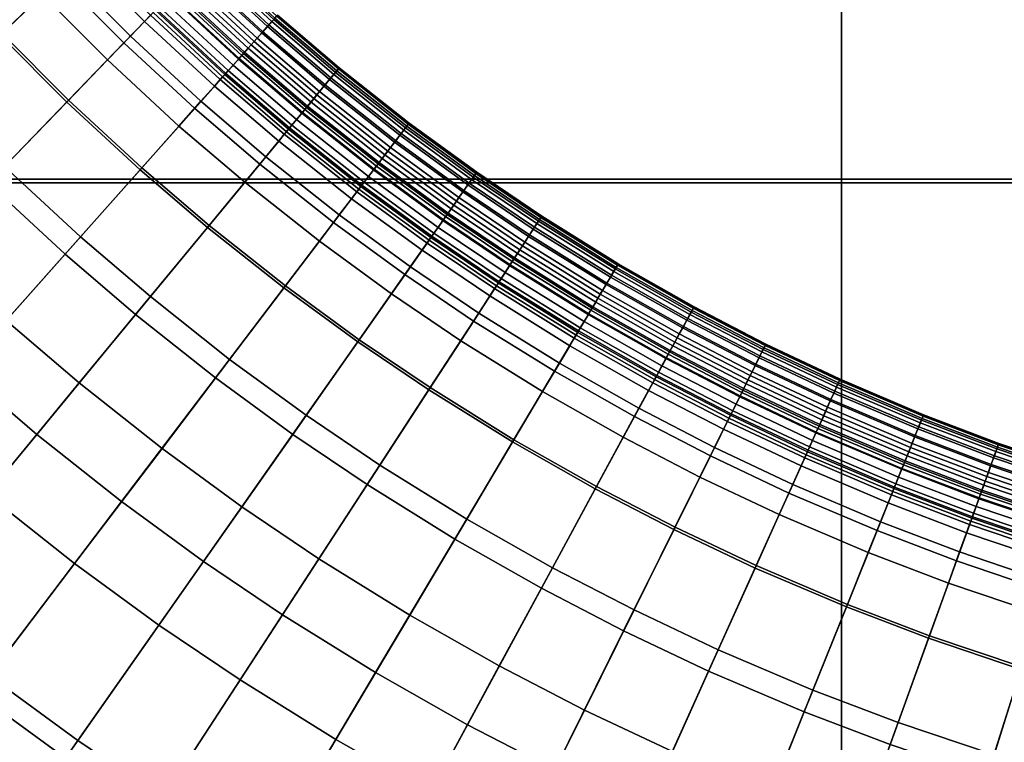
# Model space of a CAD drawing. Header units: millimetres. Extents: x -500 to 500, y -500 to 500.
# Tile 42 of 142: x -19 to -8, y -26 to -18. Entities that reach past the tile are written whole.
import ezdxf

# ---------------------------------------------------------------- set-up
doc = ezdxf.new("R2010")
doc.units = ezdxf.units.MM
doc.header["$MEASUREMENT"] = 0
doc.layers.add('Predefinito', color=7, linetype='Continuous')

msp = doc.modelspace()

# ---------------------------------------------------------------- meshes
at = {"layer": 'Predefinito'}
mesh = msp.add_polyface(dxfattribs=at)
corners = [(0, 0, 710.014), (-20, 0, 710.014), (-20, -20, 710.014), (0, -20, 710.014), (-9.96, -9.96, 0.014), (-29.88, -9.96, 0.014), (-29.88, 9.96, 0.014), (-9.96, 9.96, 0.014), (9.96, -9.96, 0.014), (9.96, 9.96, 0.014), (-19.182, -15.809, 205.454), (-19.776, -15.059, 205.454), (-19.798, -15.076, 194.779), (-19.203, -15.827, 194.779), (-19.123, -15.76, 217.04), (-19.715, -15.013, 217.04), (-19.635, -14.952, 227.049), (-20.203, -14.175, 227.049), (-20.286, -14.233, 217.04), (-19.045, -15.697, 227.049), (-19.537, -14.877, 237.795), (-20.102, -14.104, 237.795), (-18.95, -15.618, 237.795), (-19.443, -14.805, 249.14), (-20.005, -14.036, 249.14), (-18.858, -15.542, 249.14), (-19.38, -14.757, 259.298), (-19.941, -13.991, 259.298), (-18.798, -15.492, 259.298), (-19.341, -14.728, 270.062), (-19.901, -13.962, 270.062), (-18.76, -15.461, 270.062), (-19.328, -14.718, 280.792), (-19.887, -13.953, 280.792), (-18.747, -15.451, 280.792), (-19.337, -14.725, 291.492), (-19.896, -13.96, 291.492), (-18.756, -15.458, 291.492), (-19.363, -14.744, 301.839), (-19.923, -13.978, 301.839), (-18.781, -15.479, 301.839), (-19.405, -14.776, 312.581), (-19.966, -14.009, 312.581), (-18.822, -15.512, 312.581), (-19.462, -14.819, 323.735), (-20.025, -14.049, 323.735), (-18.877, -15.558, 323.735), (-19.522, -14.866, 333.733), (-20.087, -14.093, 333.733), (-18.936, -15.606, 333.733), (-19.597, -14.923, 344.605), (-20.164, -14.147, 344.605), (-19.008, -15.666, 344.605), (-19.677, -14.984, 355.242), (-20.246, -14.205, 355.242), (-19.086, -15.73, 355.242), (-19.168, -15.797, 366.136), (-19.762, -15.048, 366.136), (-19.245, -15.861, 376.684), (-19.841, -15.108, 376.684)]
mesh.append_faces([[corners[k] for k in face] for face in [(0, 1, 2, 3), (4, 5, 6, 7), (8, 4, 7, 9), (10, 11, 12, 13), (14, 15, 11, 10), (16, 17, 18, 15), (19, 16, 15, 14), (20, 21, 17, 16), (22, 20, 16, 19), (23, 24, 21, 20), (25, 23, 20, 22), (26, 27, 24, 23), (28, 26, 23, 25), (29, 30, 27, 26), (31, 29, 26, 28), (32, 33, 30, 29), (34, 32, 29, 31), (35, 36, 33, 32), (37, 35, 32, 34), (38, 39, 36, 35), (40, 38, 35, 37), (41, 42, 39, 38), (43, 41, 38, 40), (44, 45, 42, 41), (46, 44, 41, 43), (47, 48, 45, 44), (49, 47, 44, 46), (50, 51, 48, 47), (52, 50, 47, 49), (53, 54, 51, 50), (55, 53, 50, 52), (56, 57, 53, 55), (58, 59, 57, 56)]])
mesh = msp.add_polyface(dxfattribs=at)
corners = [(-59.88, -19.96, 722.014), (-59.88, 0, 722.014), (-79.84, 0, 722.014), (-79.84, -19.96, 722.014), (-39.92, -19.96, 722.014), (-39.92, 0, 722.014), (-19.96, -19.96, 722.014), (-19.96, 0, 722.014), (0, -19.96, 722.014), (0, 0, 722.014), (-59.88, -39.92, 722.014), (-79.84, -39.92, 722.014), (-39.92, -39.92, 722.014), (-19.96, -39.92, 722.014), (0, -39.92, 722.014), (-59.88, -59.88, 722.014), (-79.84, -59.88, 722.014), (-39.92, -59.88, 722.014), (-19.96, -59.88, 722.014), (-79.84, -79.84, 722.014), (-99.8, -59.88, 722.014), (-99.8, -79.84, 722.014), (-59.88, -79.84, 722.014), (-39.92, -79.84, 722.014), (-19.96, -79.84, 722.014), (0, -79.84, 722.014), (0, -59.88, 722.014), (-79.84, -99.8, 722.014), (-99.8, -99.8, 722.014), (-59.88, -99.8, 722.014), (-39.92, -99.8, 722.014), (-19.96, -99.8, 722.014), (0, -99.8, 722.014), (-79.84, -119.76, 722.014), (-99.8, -119.76, 722.014), (-59.88, -119.76, 722.014), (-39.92, -119.76, 722.014), (-19.96, -119.76, 722.014), (0, -119.76, 722.014), (0, -139.72, 722.014), (-19.96, -139.72, 722.014), (-79.84, -19.96, 710.014), (-99.8, -19.96, 710.014), (-99.8, 0, 710.014), (-79.84, 0, 710.014), (-59.88, -19.96, 710.014), (-59.88, 0, 710.014), (-39.92, -19.96, 710.014), (-39.92, 0, 710.014), (-19.96, -19.96, 710.014), (-19.96, 0, 710.014), (-79.84, -39.92, 710.014), (-99.8, -39.92, 710.014), (-59.88, -39.92, 710.014), (-39.92, -39.92, 710.014), (-19.96, -39.92, 710.014), (-79.84, -59.88, 710.014), (-99.8, -59.88, 710.014), (-59.88, -59.88, 710.014), (-39.92, -59.88, 710.014), (-19.96, -59.88, 710.014), (-79.84, -79.84, 710.014), (-99.8, -79.84, 710.014), (-59.88, -79.84, 710.014), (-39.92, -79.84, 710.014), (-19.96, -79.84, 710.014), (-79.84, -99.8, 710.014), (-99.8, -99.8, 710.014), (-59.88, -99.8, 710.014), (-39.92, -99.8, 710.014), (-19.96, -99.8, 710.014), (-79.84, -119.76, 710.014), (-99.8, -119.76, 710.014), (-59.88, -119.76, 710.014), (-39.92, -119.76, 710.014), (-19.96, -119.76, 710.014), (-79.84, -139.72, 710.014), (-99.8, -139.72, 710.014), (-59.88, -139.72, 710.014), (-39.92, -139.72, 710.014), (-19.96, -139.72, 710.014)]
mesh.append_faces([[corners[k] for k in face] for face in [(0, 1, 2, 3), (4, 5, 1, 0), (6, 7, 5, 4), (8, 9, 7, 6), (10, 0, 3, 11), (12, 4, 0, 10), (13, 6, 4, 12), (14, 8, 6, 13), (15, 10, 11, 16), (17, 12, 10, 15), (18, 13, 12, 17), (19, 16, 20, 21), (22, 15, 16, 19), (23, 17, 15, 22), (24, 18, 17, 23), (25, 26, 18, 24), (27, 19, 21, 28), (29, 22, 19, 27), (30, 23, 22, 29), (31, 24, 23, 30), (32, 25, 24, 31), (33, 27, 28, 34), (35, 29, 27, 33), (36, 30, 29, 35), (37, 31, 30, 36), (38, 32, 31, 37), (39, 38, 37, 40), (41, 42, 43, 44), (45, 41, 44, 46), (47, 45, 46, 48), (49, 47, 48, 50), (51, 52, 42, 41), (53, 51, 41, 45), (54, 53, 45, 47), (55, 54, 47, 49), (56, 57, 52, 51), (58, 56, 51, 53), (59, 58, 53, 54), (60, 59, 54, 55), (61, 62, 57, 56), (63, 61, 56, 58), (64, 63, 58, 59), (65, 64, 59, 60), (66, 67, 62, 61), (68, 66, 61, 63), (69, 68, 63, 64), (70, 69, 64, 65), (71, 72, 67, 66), (73, 71, 66, 68), (74, 73, 68, 69), (75, 74, 69, 70), (76, 77, 72, 71), (78, 76, 71, 73), (79, 78, 73, 74), (80, 79, 74, 75)]])
mesh = msp.add_polyface(dxfattribs=at)
corners = [(19.96, -19.96, 722.014), (19.96, 0, 722.014), (0, 0, 722.014), (0, -19.96, 722.014), (39.92, -19.96, 722.014), (39.92, 0, 722.014), (59.88, -19.96, 722.014), (59.88, 0, 722.014), (79.84, -19.96, 722.014), (79.84, 0, 722.014), (99.8, -19.96, 722.014), (99.8, 0, 722.014), (119.76, -19.96, 722.014), (119.76, 0, 722.014), (139.72, -19.96, 722.014), (139.72, 0, 722.014), (19.96, -39.92, 722.014), (0, -39.92, 722.014), (39.92, -39.92, 722.014), (59.88, -39.92, 722.014), (79.84, -39.92, 722.014), (99.8, -39.92, 722.014), (119.76, -39.92, 722.014), (0, -59.88, 722.014), (-19.96, -39.92, 722.014), (-19.96, -59.88, 722.014), (19.96, -59.88, 722.014), (39.92, -59.88, 722.014), (59.88, -59.88, 722.014), (79.84, -59.88, 722.014), (99.8, -59.88, 722.014), (119.76, -59.88, 722.014), (19.96, -79.84, 722.014), (0, -79.84, 722.014), (39.92, -79.84, 722.014), (59.88, -79.84, 722.014), (79.84, -79.84, 722.014), (99.8, -79.84, 722.014), (119.76, -79.84, 722.014), (0, -19.96, 710.014), (-19.96, -19.96, 710.014), (-19.96, 0, 710.014), (0, 0, 710.014), (19.96, -19.96, 710.014), (19.96, 0, 710.014), (39.92, -19.96, 710.014), (39.92, 0, 710.014), (59.88, -19.96, 710.014), (59.88, 0, 710.014), (79.84, -19.96, 710.014), (79.84, 0, 710.014), (99.8, -19.96, 710.014), (99.8, 0, 710.014), (119.76, -19.96, 710.014), (119.76, 0, 710.014), (0, -39.92, 710.014), (-19.96, -39.92, 710.014), (19.96, -39.92, 710.014), (39.92, -39.92, 710.014), (59.88, -39.92, 710.014), (79.84, -39.92, 710.014), (99.8, -39.92, 710.014), (119.76, -39.92, 710.014), (0, -59.88, 710.014), (-19.96, -59.88, 710.014), (19.96, -59.88, 710.014), (39.92, -59.88, 710.014), (59.88, -59.88, 710.014), (79.84, -59.88, 710.014), (99.8, -59.88, 710.014), (119.76, -59.88, 710.014), (0, -79.84, 710.014), (-19.96, -79.84, 710.014), (19.96, -79.84, 710.014), (39.92, -79.84, 710.014), (59.88, -79.84, 710.014), (79.84, -79.84, 710.014), (99.8, -79.84, 710.014), (119.76, -79.84, 710.014)]
mesh.append_faces([[corners[k] for k in face] for face in [(0, 1, 2, 3), (4, 5, 1, 0), (6, 7, 5, 4), (8, 9, 7, 6), (10, 11, 9, 8), (12, 13, 11, 10), (14, 15, 13, 12), (16, 0, 3, 17), (18, 4, 0, 16), (19, 6, 4, 18), (20, 8, 6, 19), (21, 10, 8, 20), (22, 12, 10, 21), (23, 17, 24, 25), (26, 16, 17, 23), (27, 18, 16, 26), (28, 19, 18, 27), (29, 20, 19, 28), (30, 21, 20, 29), (31, 22, 21, 30), (32, 26, 23, 33), (34, 27, 26, 32), (35, 28, 27, 34), (36, 29, 28, 35), (37, 30, 29, 36), (38, 31, 30, 37), (39, 40, 41, 42), (43, 39, 42, 44), (45, 43, 44, 46), (47, 45, 46, 48), (49, 47, 48, 50), (51, 49, 50, 52), (53, 51, 52, 54), (55, 56, 40, 39), (57, 55, 39, 43), (58, 57, 43, 45), (59, 58, 45, 47), (60, 59, 47, 49), (61, 60, 49, 51), (62, 61, 51, 53), (63, 64, 56, 55), (65, 63, 55, 57), (66, 65, 57, 58), (67, 66, 58, 59), (68, 67, 59, 60), (69, 68, 60, 61), (70, 69, 61, 62), (71, 72, 64, 63), (73, 71, 63, 65), (74, 73, 65, 66), (75, 74, 66, 67), (76, 75, 67, 68), (77, 76, 68, 69), (78, 77, 69, 70)]])
mesh = msp.add_polyface(dxfattribs=at)
corners = [(-9.96, -29.88, 0.014), (-29.88, -29.88, 0.014), (-29.88, -9.96, 0.014), (-9.96, -9.96, 0.014), (-23.023, -22.078, 120.653), (-23.783, -21.256, 120.653), (-25.843, -23.096, 110.585), (-25.016, -23.989, 110.585), (-22.148, -22.955, 120.653), (-24.065, -24.943, 110.585), (-23.47, -17.872, 131.712), (-24.149, -16.943, 131.712), (-26.112, -18.32, 120.653), (-25.378, -19.324, 120.653), (-22.765, -18.762, 131.712), (-24.615, -20.287, 120.653), (-21.996, -19.658, 131.712), (-21.292, -20.418, 131.712), (-20.483, -21.23, 131.712), (-19.591, -22.055, 131.712), (-21.183, -23.848, 120.653), (-18.772, -22.757, 131.712), (-20.297, -24.606, 120.653), (-21.453, -17.681, 141.946), (-22.118, -16.842, 141.946), (-20.728, -18.525, 141.946), (-20.065, -19.241, 141.946), (-19.302, -20.006, 141.946), (-18.462, -20.784, 141.946), (-17.69, -21.445, 141.946), (-19.784, -17.681, 152.266), (-20.476, -16.875, 152.266), (-19.151, -18.365, 152.266), (-18.423, -19.095, 152.266), (-17.621, -19.838, 152.266), (-19.134, -17.101, 162.743), (-19.803, -16.321, 162.743), (-18.522, -17.762, 162.743), (-17.818, -18.468, 162.743), (-18.151, -17.406, 173.674), (-18.751, -16.758, 173.674), (-17.462, -18.098, 173.674), (-17.993, -17.254, 184.991), (-18.588, -16.612, 184.991), (-18.122, -17.378, 397.829), (-18.721, -16.731, 397.829), (-18.662, -16.679, 387.165), (-18.065, -17.324, 387.165), (-18.164, -17.418, 408.653), (-18.764, -16.77, 408.653), (-18.189, -17.443, 420.154), (-18.79, -16.793, 420.154), (-18.217, -17.469, 430.302), (-18.819, -16.819, 430.302), (-18.286, -17.535, 441.078), (-18.89, -16.883, 441.078), (-17.591, -18.233, 441.078), (-17.525, -18.164, 430.302), (-18.447, -17.69, 452.268), (-19.057, -17.031, 452.268), (-17.746, -18.393, 452.268), (-18.708, -17.94, 462.111), (-19.326, -17.272, 462.111), (-17.997, -18.653, 462.111), (-19.806, -17.701, 472.976), (-20.498, -16.894, 472.976), (-20.002, -16.485, 462.111), (-19.172, -18.385, 472.976), (-18.443, -19.116, 472.976), (-20.538, -18.355, 484.15), (-21.256, -17.518, 484.15), (-19.881, -19.065, 484.15), (-19.125, -19.823, 484.15), (-18.293, -20.594, 484.15), (-17.64, -19.859, 472.976), (-22.2, -18.297, 494.478), (-22.888, -17.429, 494.478), (-21.914, -16.687, 484.15), (-21.45, -19.171, 494.478), (-20.764, -19.912, 494.478), (-19.975, -20.703, 494.478), (-19.105, -21.508, 494.478), (-18.306, -22.192, 494.478), (-17.527, -21.248, 484.15), (-24.148, -18.388, 505.139), (-24.847, -17.433, 505.139), (-23.55, -16.523, 494.478), (-23.422, -19.304, 505.139), (-22.631, -20.226, 505.139), (-21.907, -21.008, 505.139), (-21.074, -21.843, 505.139), (-20.157, -22.692, 505.139), (-19.314, -23.414, 505.139), (-18.358, -24.171, 505.139), (-17.4, -22.91, 494.478), (-24.797, -20.437, 515.224), (-25.566, -19.468, 515.224), (-23.96, -21.413, 515.224), (-23.193, -22.241, 515.224), (-22.312, -23.125, 515.224), (-21.34, -24.025, 515.224), (-24.695, -23.681, 525.534), (-25.511, -22.8, 525.534), (-23.756, -24.623, 525.534)]
mesh.append_faces([[corners[k] for k in face] for face in [(0, 1, 2, 3), (4, 5, 6, 7), (8, 4, 7, 9), (10, 11, 12, 13), (14, 10, 13, 15), (16, 14, 15, 5), (17, 16, 5, 4), (18, 17, 4, 8), (19, 18, 8, 20), (21, 19, 20, 22), (23, 24, 10, 14), (25, 23, 14, 16), (26, 25, 16, 17), (27, 26, 17, 18), (28, 27, 18, 19), (29, 28, 19, 21), (30, 31, 23, 25), (32, 30, 25, 26), (33, 32, 26, 27), (34, 33, 27, 28), (35, 36, 31, 30), (37, 35, 30, 32), (38, 37, 32, 33), (39, 40, 35, 37), (41, 39, 37, 38), (42, 43, 40, 39), (44, 45, 46, 47), (48, 49, 45, 44), (50, 51, 49, 48), (52, 53, 51, 50), (54, 55, 53, 52), (56, 54, 52, 57), (58, 59, 55, 54), (60, 58, 54, 56), (61, 62, 59, 58), (63, 61, 58, 60), (64, 65, 66, 62), (67, 64, 62, 61), (68, 67, 61, 63), (69, 70, 65, 64), (71, 69, 64, 67), (72, 71, 67, 68), (73, 72, 68, 74), (75, 76, 77, 70), (78, 75, 70, 69), (79, 78, 69, 71), (80, 79, 71, 72), (81, 80, 72, 73), (82, 81, 73, 83), (84, 85, 86, 76), (87, 84, 76, 75), (88, 87, 75, 78), (89, 88, 78, 79), (90, 89, 79, 80), (91, 90, 80, 81), (92, 91, 81, 82), (93, 92, 82, 94), (95, 96, 84, 87), (97, 95, 87, 88), (98, 97, 88, 89), (99, 98, 89, 90), (100, 99, 90, 91), (101, 102, 97, 98), (103, 101, 98, 99)]])
mesh = msp.add_polyface(dxfattribs=at)
corners = [(9.96, -29.88, 0.014), (-9.96, -29.88, 0.014), (-9.96, -9.96, 0.014), (9.96, -9.96, 0.014), (-7.427, -23.536, 227.049), (-8.367, -23.218, 227.049), (-8.401, -23.313, 217.04), (-7.458, -23.632, 217.04), (-7.39, -23.418, 237.795), (-8.326, -23.102, 237.795), (-8.285, -22.99, 249.14), (-9.113, -22.675, 249.14), (-9.158, -22.785, 237.795), (-7.354, -23.305, 249.14), (-6.468, -23.566, 249.14), (-6.499, -23.681, 237.795), (-8.259, -22.916, 259.298), (-9.084, -22.602, 259.298), (-7.331, -23.23, 259.298), (-6.447, -23.491, 259.298), (-8.242, -22.87, 270.062), (-9.066, -22.556, 270.062), (-7.316, -23.183, 270.062), (-6.434, -23.443, 270.062), (-8.237, -22.855, 280.792), (-9.06, -22.541, 280.792), (-7.311, -23.168, 280.792), (-6.43, -23.428, 280.792), (-8.24, -22.866, 291.492), (-9.064, -22.552, 291.492), (-7.315, -23.178, 291.492), (-6.433, -23.438, 291.492), (-8.251, -22.896, 301.839), (-9.076, -22.582, 301.839), (-7.324, -23.209, 301.839), (-6.441, -23.47, 301.839), (-8.269, -22.946, 312.581), (-9.096, -22.631, 312.581), (-7.34, -23.26, 312.581), (-6.455, -23.521, 312.581), (-8.293, -23.013, 323.735), (-9.122, -22.697, 323.735), (-7.362, -23.328, 323.735), (-6.474, -23.589, 323.735), (-8.319, -23.085, 333.733), (-9.151, -22.768, 333.733), (-7.385, -23.4, 333.733), (-6.494, -23.663, 333.733), (-7.413, -23.49, 344.605), (-8.351, -23.173, 344.605), (-7.443, -23.586, 355.242), (-8.385, -23.268, 355.242), (-7.475, -23.687, 366.136), (-8.421, -23.368, 366.136)]
mesh.append_faces([[corners[k] for k in face] for face in [(0, 1, 2, 3), (4, 5, 6, 7), (8, 9, 5, 4), (10, 11, 12, 9), (13, 10, 9, 8), (14, 13, 8, 15), (16, 17, 11, 10), (18, 16, 10, 13), (19, 18, 13, 14), (20, 21, 17, 16), (22, 20, 16, 18), (23, 22, 18, 19), (24, 25, 21, 20), (26, 24, 20, 22), (27, 26, 22, 23), (28, 29, 25, 24), (30, 28, 24, 26), (31, 30, 26, 27), (32, 33, 29, 28), (34, 32, 28, 30), (35, 34, 30, 31), (36, 37, 33, 32), (38, 36, 32, 34), (39, 38, 34, 35), (40, 41, 37, 36), (42, 40, 36, 38), (43, 42, 38, 39), (44, 45, 41, 40), (46, 44, 40, 42), (47, 46, 42, 43), (48, 49, 44, 46), (50, 51, 49, 48), (52, 53, 51, 50)]])
mesh = msp.add_polyface(dxfattribs=at)
corners = [(-16.701, -18.802, 173.674), (-17.462, -18.098, 173.674), (-17.818, -18.468, 162.743), (-17.042, -19.186, 162.743), (-16.555, -18.638, 184.991), (-17.309, -17.94, 184.991), (-16.526, -18.605, 194.779), (-17.278, -17.908, 194.779), (-16.507, -18.584, 205.454), (-17.259, -17.888, 205.454), (-16.457, -18.527, 217.04), (-17.206, -17.833, 217.04), (-16.39, -18.452, 227.049), (-17.136, -17.761, 227.049), (-16.308, -18.359, 237.795), (-17.05, -17.672, 237.795), (-16.229, -18.271, 249.14), (-16.968, -17.587, 249.14), (-15.55, -18.852, 249.14), (-15.626, -18.943, 237.795), (-16.177, -18.212, 259.298), (-16.913, -17.53, 259.298), (-15.5, -18.791, 259.298), (-16.144, -18.175, 270.062), (-16.879, -17.495, 270.062), (-15.469, -18.753, 270.062), (-15.459, -18.741, 280.792), (-16.134, -18.163, 280.792), (-15.466, -18.749, 291.492), (-16.141, -18.171, 291.492), (-15.487, -18.775, 301.839), (-16.163, -18.196, 301.839), (-16.198, -18.235, 312.581), (-16.935, -17.553, 312.581), (-16.899, -17.515, 301.839), (-15.52, -18.815, 312.581), (-16.245, -18.289, 323.735), (-16.985, -17.604, 323.735), (-15.566, -18.87, 323.735), (-16.296, -18.346, 333.733), (-17.037, -17.659, 333.733), (-15.614, -18.929, 333.733), (-16.358, -18.416, 344.605), (-17.103, -17.726, 344.605), (-16.425, -18.491, 355.242), (-17.173, -17.799, 355.242), (-16.495, -18.57, 366.136), (-17.246, -17.875, 366.136), (-16.562, -18.645, 376.684), (-17.316, -17.947, 376.684), (-16.622, -18.713, 387.165), (-17.379, -18.013, 387.165), (-16.674, -18.772, 397.829), (-17.433, -18.069, 397.829), (-16.712, -18.815, 408.653), (-17.473, -18.11, 408.653), (-16.736, -18.841, 420.154), (-17.498, -18.136, 420.154), (-16.762, -18.87, 430.302), (-17.525, -18.164, 430.302), (-16.825, -18.942, 441.078), (-17.591, -18.233, 441.078)]
mesh.append_faces([[corners[k] for k in face] for face in [(0, 1, 2, 3), (4, 5, 1, 0), (6, 7, 5, 4), (8, 9, 7, 6), (10, 11, 9, 8), (12, 13, 11, 10), (14, 15, 13, 12), (16, 17, 15, 14), (18, 16, 14, 19), (20, 21, 17, 16), (22, 20, 16, 18), (23, 24, 21, 20), (25, 23, 20, 22), (26, 27, 23, 25), (28, 29, 27, 26), (30, 31, 29, 28), (32, 33, 34, 31), (35, 32, 31, 30), (36, 37, 33, 32), (38, 36, 32, 35), (39, 40, 37, 36), (41, 39, 36, 38), (42, 43, 40, 39), (44, 45, 43, 42), (46, 47, 45, 44), (48, 49, 47, 46), (50, 51, 49, 48), (52, 53, 51, 50), (54, 55, 53, 52), (56, 57, 55, 54), (58, 59, 57, 56), (60, 61, 59, 58)]])
mesh = msp.add_polyface(dxfattribs=at)
corners = [(-16.814, -22.139, 141.946), (-17.69, -21.445, 141.946), (-18.772, -22.757, 131.712), (-17.843, -23.492, 131.712), (-15.968, -22.757, 141.946), (-16.944, -24.148, 131.712), (-16.884, -20.468, 152.266), (-17.621, -19.838, 152.266), (-18.462, -20.784, 141.946), (-16.049, -21.13, 152.266), (-15.241, -21.72, 152.266), (-14.463, -22.245, 152.266), (-15.153, -23.307, 141.946), (-17.042, -19.186, 162.743), (-17.818, -18.468, 162.743), (-18.423, -19.095, 152.266), (-16.33, -19.796, 162.743), (-15.521, -20.436, 162.743), (-14.74, -21.007, 162.743), (-16.003, -19.4, 173.674), (-16.701, -18.802, 173.674), (-15.211, -20.027, 173.674), (-15.863, -19.231, 184.991), (-16.555, -18.638, 184.991), (-15.078, -19.852, 184.991), (-15.835, -19.197, 194.779), (-16.526, -18.605, 194.779), (-15.051, -19.817, 194.779), (-15.817, -19.175, 205.454), (-16.507, -18.584, 205.454), (-15.034, -19.795, 205.454), (-15.768, -19.116, 217.04), (-16.457, -18.527, 217.04), (-14.988, -19.734, 217.04), (-15.705, -19.039, 227.049), (-16.39, -18.452, 227.049), (-14.927, -19.654, 227.049), (-15.626, -18.943, 237.795), (-16.308, -18.359, 237.795), (-14.853, -19.556, 237.795), (-14.781, -19.461, 249.14), (-15.55, -18.852, 249.14), (-14.795, -19.48, 323.735), (-15.566, -18.87, 323.735), (-15.52, -18.815, 312.581), (-14.752, -19.423, 312.581), (-14.841, -19.541, 333.733), (-15.614, -18.929, 333.733), (-15.674, -19.001, 344.605), (-16.358, -18.416, 344.605), (-16.296, -18.346, 333.733), (-14.898, -19.616, 344.605), (-15.738, -19.079, 355.242), (-16.425, -18.491, 355.242), (-14.959, -19.696, 355.242), (-15.806, -19.161, 366.136), (-16.495, -18.57, 366.136), (-15.023, -19.78, 366.136), (-15.869, -19.238, 376.684), (-16.562, -18.645, 376.684), (-15.084, -19.86, 376.684), (-15.927, -19.308, 387.165), (-16.622, -18.713, 387.165), (-15.139, -19.932, 387.165), (-15.977, -19.369, 397.829), (-16.674, -18.772, 397.829), (-15.186, -19.995, 397.829), (-16.014, -19.413, 408.653), (-16.712, -18.815, 408.653), (-15.221, -20.041, 408.653), (-16.036, -19.441, 420.154), (-16.736, -18.841, 420.154), (-15.243, -20.069, 420.154), (-16.061, -19.47, 430.302), (-16.762, -18.87, 430.302), (-15.266, -20.1, 430.302), (-16.122, -19.544, 441.078), (-16.825, -18.942, 441.078), (-15.324, -20.176, 441.078), (-16.973, -19.108, 452.268), (-17.746, -18.393, 452.268), (-17.591, -18.233, 441.078), (-16.264, -19.716, 452.268), (-15.459, -20.353, 452.268), (-17.214, -19.379, 462.111), (-17.997, -18.653, 462.111), (-16.494, -19.995, 462.111), (-15.677, -20.641, 462.111), (-14.888, -21.218, 462.111), (-14.68, -20.922, 452.268), (-17.64, -19.859, 472.976), (-18.443, -19.116, 472.976), (-16.903, -20.491, 472.976), (-16.066, -21.153, 472.976), (-15.257, -21.744, 472.976), (-17.527, -21.248, 484.15), (-18.293, -20.594, 484.15), (-16.66, -21.935, 484.15), (-15.821, -22.548, 484.15), (-17.4, -22.91, 494.478), (-18.306, -22.192, 494.478), (-16.524, -23.549, 494.478), (-15.681, -24.119, 494.478), (-15.014, -23.093, 484.15)]
mesh.append_faces([[corners[k] for k in face] for face in [(0, 1, 2, 3), (4, 0, 3, 5), (6, 7, 8, 1), (9, 6, 1, 0), (10, 9, 0, 4), (11, 10, 4, 12), (13, 14, 15, 7), (16, 13, 7, 6), (17, 16, 6, 9), (18, 17, 9, 10), (19, 20, 13, 16), (21, 19, 16, 17), (22, 23, 20, 19), (24, 22, 19, 21), (25, 26, 23, 22), (27, 25, 22, 24), (28, 29, 26, 25), (30, 28, 25, 27), (31, 32, 29, 28), (33, 31, 28, 30), (34, 35, 32, 31), (36, 34, 31, 33), (37, 38, 35, 34), (39, 37, 34, 36), (40, 41, 37, 39), (42, 43, 44, 45), (46, 47, 43, 42), (48, 49, 50, 47), (51, 48, 47, 46), (52, 53, 49, 48), (54, 52, 48, 51), (55, 56, 53, 52), (57, 55, 52, 54), (58, 59, 56, 55), (60, 58, 55, 57), (61, 62, 59, 58), (63, 61, 58, 60), (64, 65, 62, 61), (66, 64, 61, 63), (67, 68, 65, 64), (69, 67, 64, 66), (70, 71, 68, 67), (72, 70, 67, 69), (73, 74, 71, 70), (75, 73, 70, 72), (76, 77, 74, 73), (78, 76, 73, 75), (79, 80, 81, 77), (82, 79, 77, 76), (83, 82, 76, 78), (84, 85, 80, 79), (86, 84, 79, 82), (87, 86, 82, 83), (88, 87, 83, 89), (90, 91, 85, 84), (92, 90, 84, 86), (93, 92, 86, 87), (94, 93, 87, 88), (95, 96, 90, 92), (97, 95, 92, 93), (98, 97, 93, 94), (99, 100, 95, 97), (101, 99, 97, 98), (102, 101, 98, 103)]])
mesh = msp.add_polyface(dxfattribs=at)
corners = [(-14.445, -20.586, 173.674), (-15.211, -20.027, 173.674), (-15.521, -20.436, 162.743), (-14.74, -21.007, 162.743), (-14.319, -20.406, 184.991), (-15.078, -19.852, 184.991), (-13.589, -20.9, 184.991), (-13.708, -21.084, 173.674), (-14.294, -20.37, 194.779), (-15.051, -19.817, 194.779), (-13.564, -20.863, 194.779), (-14.277, -20.347, 205.454), (-15.034, -19.795, 205.454), (-13.549, -20.839, 205.454), (-14.234, -20.285, 217.04), (-14.988, -19.734, 217.04), (-13.508, -20.775, 217.04), (-14.176, -20.203, 227.049), (-14.927, -19.654, 227.049), (-13.453, -20.691, 227.049), (-14.105, -20.101, 237.795), (-14.853, -19.556, 237.795), (-13.385, -20.588, 237.795), (-14.037, -20.004, 249.14), (-14.781, -19.461, 249.14), (-13.321, -20.488, 249.14), (-12.476, -21.013, 249.14), (-12.537, -21.115, 237.795), (-14.733, -19.398, 259.298), (-15.5, -18.791, 259.298), (-15.55, -18.852, 249.14), (-13.992, -19.94, 259.298), (-13.278, -20.422, 259.298), (-12.436, -20.945, 259.298), (-14.704, -19.359, 270.062), (-15.469, -18.753, 270.062), (-13.964, -19.9, 270.062), (-13.251, -20.381, 270.062), (-12.411, -20.903, 270.062), (-14.694, -19.346, 280.792), (-15.459, -18.741, 280.792), (-13.954, -19.886, 280.792), (-13.242, -20.367, 280.792), (-12.403, -20.889, 280.792), (-14.701, -19.355, 291.492), (-15.466, -18.749, 291.492), (-13.961, -19.896, 291.492), (-13.248, -20.377, 291.492), (-12.409, -20.899, 291.492), (-14.72, -19.381, 301.839), (-15.487, -18.775, 301.839), (-13.979, -19.922, 301.839), (-13.266, -20.404, 301.839), (-12.425, -20.927, 301.839), (-14.752, -19.423, 312.581), (-15.52, -18.815, 312.581), (-14.01, -19.965, 312.581), (-13.295, -20.448, 312.581), (-12.452, -20.972, 312.581), (-14.051, -20.024, 323.735), (-14.795, -19.48, 323.735), (-13.334, -20.508, 323.735), (-12.489, -21.034, 323.735), (-14.094, -20.086, 333.733), (-14.841, -19.541, 333.733), (-13.375, -20.572, 333.733), (-12.527, -21.099, 333.733), (-14.148, -20.163, 344.605), (-14.898, -19.616, 344.605), (-13.427, -20.651, 344.605), (-14.206, -20.246, 355.242), (-14.959, -19.696, 355.242), (-13.481, -20.735, 355.242), (-14.267, -20.332, 366.136), (-15.023, -19.78, 366.136), (-13.539, -20.824, 366.136), (-14.324, -20.414, 376.684), (-15.084, -19.86, 376.684), (-13.594, -20.908, 376.684), (-14.377, -20.489, 387.165), (-15.139, -19.932, 387.165), (-13.643, -20.984, 387.165), (-14.422, -20.553, 397.829), (-15.186, -19.995, 397.829), (-13.686, -21.05, 397.829), (-14.455, -20.6, 408.653), (-15.221, -20.041, 408.653), (-13.717, -21.098, 408.653), (-14.475, -20.629, 420.154), (-15.243, -20.069, 420.154), (-14.497, -20.661, 430.302), (-15.266, -20.1, 430.302), (-14.552, -20.739, 441.078), (-15.324, -20.176, 441.078), (-14.68, -20.922, 452.268), (-15.459, -20.353, 452.268)]
mesh.append_faces([[corners[k] for k in face] for face in [(0, 1, 2, 3), (4, 5, 1, 0), (6, 4, 0, 7), (8, 9, 5, 4), (10, 8, 4, 6), (11, 12, 9, 8), (13, 11, 8, 10), (14, 15, 12, 11), (16, 14, 11, 13), (17, 18, 15, 14), (19, 17, 14, 16), (20, 21, 18, 17), (22, 20, 17, 19), (23, 24, 21, 20), (25, 23, 20, 22), (26, 25, 22, 27), (28, 29, 30, 24), (31, 28, 24, 23), (32, 31, 23, 25), (33, 32, 25, 26), (34, 35, 29, 28), (36, 34, 28, 31), (37, 36, 31, 32), (38, 37, 32, 33), (39, 40, 35, 34), (41, 39, 34, 36), (42, 41, 36, 37), (43, 42, 37, 38), (44, 45, 40, 39), (46, 44, 39, 41), (47, 46, 41, 42), (48, 47, 42, 43), (49, 50, 45, 44), (51, 49, 44, 46), (52, 51, 46, 47), (53, 52, 47, 48), (54, 55, 50, 49), (56, 54, 49, 51), (57, 56, 51, 52), (58, 57, 52, 53), (59, 60, 54, 56), (61, 59, 56, 57), (62, 61, 57, 58), (63, 64, 60, 59), (65, 63, 59, 61), (66, 65, 61, 62), (67, 68, 64, 63), (69, 67, 63, 65), (70, 71, 68, 67), (72, 70, 67, 69), (73, 74, 71, 70), (75, 73, 70, 72), (76, 77, 74, 73), (78, 76, 73, 75), (79, 80, 77, 76), (81, 79, 76, 78), (82, 83, 80, 79), (84, 82, 79, 81), (85, 86, 83, 82), (87, 85, 82, 84), (88, 89, 86, 85), (90, 91, 89, 88), (92, 93, 91, 90), (94, 95, 93, 92)]])
mesh = msp.add_polyface(dxfattribs=at)
corners = [(0, -20, 710.014), (-20, -20, 710.014), (-20, -40, 710.014), (0, -40, 710.014), (-11.001, -27.372, 131.712), (-12.111, -26.899, 131.712), (-13.096, -29.085, 120.653), (-11.895, -29.597, 120.653), (-10.002, -27.753, 131.712), (-10.814, -30.008, 120.653), (-8.878, -28.132, 131.712), (-9.599, -30.419, 120.653), (-7.807, -28.448, 131.712), (-8.442, -30.76, 120.653), (-6.687, -28.732, 131.712), (-7.23, -31.067, 120.653), (-11.414, -25.349, 141.946), (-12.345, -24.909, 141.946), (-13.099, -26.432, 131.712), (-10.367, -25.795, 141.946), (-9.425, -26.153, 141.946), (-8.366, -26.511, 141.946), (-7.358, -26.809, 141.946), (-10.894, -24.194, 152.266), (-11.782, -23.774, 152.266), (-9.895, -24.619, 152.266), (-8.996, -24.962, 152.266), (-7.985, -25.304, 152.266), (-7.022, -25.587, 152.266), (-10.536, -23.4, 162.743), (-11.395, -22.993, 162.743), (-9.57, -23.811, 162.743), (-8.7, -24.142, 162.743), (-7.723, -24.473, 162.743), (-8.526, -23.659, 173.674), (-9.379, -23.334, 173.674), (-7.568, -23.983, 173.674), (-7.502, -23.773, 184.991), (-8.452, -23.453, 184.991), (-7.489, -23.731, 194.779), (-8.437, -23.411, 194.779), (-7.481, -23.704, 205.454), (-8.427, -23.385, 205.454), (-7.458, -23.632, 217.04), (-8.401, -23.313, 217.04), (-7.505, -23.782, 376.684), (-8.455, -23.461, 376.684), (-8.421, -23.368, 366.136), (-7.475, -23.687, 366.136), (-7.533, -23.869, 387.165), (-8.486, -23.547, 387.165), (-7.556, -23.944, 397.829), (-8.513, -23.621, 397.829), (-7.573, -23.999, 408.653), (-8.532, -23.675, 408.653), (-8.544, -23.708, 420.154), (-9.398, -23.383, 420.154), (-9.385, -23.35, 408.653), (-7.584, -24.033, 420.154), (-8.557, -23.745, 430.302), (-9.413, -23.419, 430.302), (-7.596, -24.07, 430.302), (-8.59, -23.835, 441.078), (-9.448, -23.508, 441.078), (-7.625, -24.161, 441.078), (-8.665, -24.045, 452.268), (-9.531, -23.715, 452.268), (-7.692, -24.374, 452.268), (-9.666, -24.05, 462.111), (-10.642, -23.635, 462.111), (-10.493, -23.305, 452.268), (-8.788, -24.385, 462.111), (-7.801, -24.718, 462.111), (-10.906, -24.221, 472.976), (-11.795, -23.8, 472.976), (-11.51, -23.224, 462.111), (-9.906, -24.647, 472.976), (-9.006, -24.99, 472.976), (-7.994, -25.331, 472.976), (-11.309, -25.116, 484.15), (-12.231, -24.68, 484.15), (-10.272, -25.558, 484.15), (-9.339, -25.913, 484.15), (-8.289, -26.268, 484.15), (-7.29, -26.562, 484.15), (-7.03, -25.616, 472.976), (-11.811, -26.232, 494.478), (-12.775, -25.777, 494.478), (-10.728, -26.693, 494.478), (-9.754, -27.065, 494.478), (-8.658, -27.435, 494.478), (-7.614, -27.743, 494.478), (-11.319, -28.162, 505.139), (-12.461, -27.676, 505.139), (-10.29, -28.554, 505.139), (-9.134, -28.945, 505.139), (-8.033, -29.27, 505.139), (-11.984, -29.816, 515.224), (-13.193, -29.301, 515.224), (-10.895, -30.231, 515.224), (-9.671, -30.644, 515.224), (-8.505, -30.988, 515.224), (-7.284, -31.298, 515.224), (-6.88, -29.562, 505.139)]
mesh.append_faces([[corners[k] for k in face] for face in [(0, 1, 2, 3), (4, 5, 6, 7), (8, 4, 7, 9), (10, 8, 9, 11), (12, 10, 11, 13), (14, 12, 13, 15), (16, 17, 18, 5), (19, 16, 5, 4), (20, 19, 4, 8), (21, 20, 8, 10), (22, 21, 10, 12), (23, 24, 17, 16), (25, 23, 16, 19), (26, 25, 19, 20), (27, 26, 20, 21), (28, 27, 21, 22), (29, 30, 24, 23), (31, 29, 23, 25), (32, 31, 25, 26), (33, 32, 26, 27), (34, 35, 31, 32), (36, 34, 32, 33), (37, 38, 34, 36), (39, 40, 38, 37), (41, 42, 40, 39), (43, 44, 42, 41), (45, 46, 47, 48), (49, 50, 46, 45), (51, 52, 50, 49), (53, 54, 52, 51), (55, 56, 57, 54), (58, 55, 54, 53), (59, 60, 56, 55), (61, 59, 55, 58), (62, 63, 60, 59), (64, 62, 59, 61), (65, 66, 63, 62), (67, 65, 62, 64), (68, 69, 70, 66), (71, 68, 66, 65), (72, 71, 65, 67), (73, 74, 75, 69), (76, 73, 69, 68), (77, 76, 68, 71), (78, 77, 71, 72), (79, 80, 74, 73), (81, 79, 73, 76), (82, 81, 76, 77), (83, 82, 77, 78), (84, 83, 78, 85), (86, 87, 80, 79), (88, 86, 79, 81), (89, 88, 81, 82), (90, 89, 82, 83), (91, 90, 83, 84), (92, 93, 86, 88), (94, 92, 88, 89), (95, 94, 89, 90), (96, 95, 90, 91), (97, 98, 93, 92), (99, 97, 92, 94), (100, 99, 94, 95), (101, 100, 95, 96), (102, 101, 96, 103)]])
mesh = msp.add_polyface(dxfattribs=at)
corners = [(-13.546, -22.815, 152.266), (-14.463, -22.245, 152.266), (-15.153, -23.307, 141.946), (-14.193, -23.904, 141.946), (-13.988, -21.515, 162.743), (-14.74, -21.007, 162.743), (-15.241, -21.72, 152.266), (-13.101, -22.066, 162.743), (-12.226, -22.562, 162.743), (-12.642, -23.329, 152.266), (-11.395, -22.993, 162.743), (-11.782, -23.774, 152.266), (-13.708, -21.084, 173.674), (-14.445, -20.586, 173.674), (-12.839, -21.624, 173.674), (-11.982, -22.111, 173.674), (-12.727, -21.435, 184.991), (-13.589, -20.9, 184.991), (-11.877, -21.918, 184.991), (-12.705, -21.397, 194.779), (-13.564, -20.863, 194.779), (-11.856, -21.879, 194.779), (-12.69, -21.373, 205.454), (-13.549, -20.839, 205.454), (-11.843, -21.854, 205.454), (-12.651, -21.308, 217.04), (-13.508, -20.775, 217.04), (-11.806, -21.787, 217.04), (-12.6, -21.221, 227.049), (-13.453, -20.691, 227.049), (-11.758, -21.699, 227.049), (-12.537, -21.115, 237.795), (-13.385, -20.588, 237.795), (-11.7, -21.59, 237.795), (-11.643, -21.486, 249.14), (-12.476, -21.013, 249.14), (-11.606, -21.417, 259.298), (-12.436, -20.945, 259.298), (-11.582, -21.374, 270.062), (-12.411, -20.903, 270.062), (-11.574, -21.359, 280.792), (-12.403, -20.889, 280.792), (-11.58, -21.369, 291.492), (-12.409, -20.899, 291.492), (-11.595, -21.398, 301.839), (-12.425, -20.927, 301.839), (-11.62, -21.444, 312.581), (-12.452, -20.972, 312.581), (-11.654, -21.507, 323.735), (-12.489, -21.034, 323.735), (-11.691, -21.574, 333.733), (-12.527, -21.099, 333.733), (-12.575, -21.18, 344.605), (-13.427, -20.651, 344.605), (-13.375, -20.572, 333.733), (-11.735, -21.657, 344.605), (-12.627, -21.266, 355.242), (-13.481, -20.735, 355.242), (-11.783, -21.745, 355.242), (-12.681, -21.358, 366.136), (-13.539, -20.824, 366.136), (-11.834, -21.838, 366.136), (-12.732, -21.443, 376.684), (-13.594, -20.908, 376.684), (-11.882, -21.926, 376.684), (-12.778, -21.522, 387.165), (-13.643, -20.984, 387.165), (-11.925, -22.006, 387.165), (-12.819, -21.589, 397.829), (-13.686, -21.05, 397.829), (-11.962, -22.075, 397.829), (-12.848, -21.639, 408.653), (-13.717, -21.098, 408.653), (-11.99, -22.126, 408.653), (-13.737, -21.128, 420.154), (-14.475, -20.629, 420.154), (-14.455, -20.6, 408.653), (-12.866, -21.669, 420.154), (-12.007, -22.157, 420.154), (-13.758, -21.16, 430.302), (-14.497, -20.661, 430.302), (-12.886, -21.703, 430.302), (-12.025, -22.191, 430.302), (-13.81, -21.24, 441.078), (-14.552, -20.739, 441.078), (-12.934, -21.785, 441.078), (-12.071, -22.275, 441.078), (-13.932, -21.428, 452.268), (-14.68, -20.922, 452.268), (-13.048, -21.977, 452.268), (-12.177, -22.471, 452.268), (-14.129, -21.731, 462.111), (-14.888, -21.218, 462.111), (-13.233, -22.288, 462.111), (-12.349, -22.789, 462.111), (-14.479, -22.27, 472.976), (-15.257, -21.744, 472.976), (-13.561, -22.84, 472.976), (-12.655, -23.354, 472.976), (-11.795, -23.8, 472.976), (-11.51, -23.224, 462.111), (-15.014, -23.093, 484.15), (-15.821, -22.548, 484.15), (-14.062, -23.684, 484.15)]
mesh.append_faces([[corners[k] for k in face] for face in [(0, 1, 2, 3), (4, 5, 6, 1), (7, 4, 1, 0), (8, 7, 0, 9), (10, 8, 9, 11), (12, 13, 5, 4), (14, 12, 4, 7), (15, 14, 7, 8), (16, 17, 12, 14), (18, 16, 14, 15), (19, 20, 17, 16), (21, 19, 16, 18), (22, 23, 20, 19), (24, 22, 19, 21), (25, 26, 23, 22), (27, 25, 22, 24), (28, 29, 26, 25), (30, 28, 25, 27), (31, 32, 29, 28), (33, 31, 28, 30), (34, 35, 31, 33), (36, 37, 35, 34), (38, 39, 37, 36), (40, 41, 39, 38), (42, 43, 41, 40), (44, 45, 43, 42), (46, 47, 45, 44), (48, 49, 47, 46), (50, 51, 49, 48), (52, 53, 54, 51), (55, 52, 51, 50), (56, 57, 53, 52), (58, 56, 52, 55), (59, 60, 57, 56), (61, 59, 56, 58), (62, 63, 60, 59), (64, 62, 59, 61), (65, 66, 63, 62), (67, 65, 62, 64), (68, 69, 66, 65), (70, 68, 65, 67), (71, 72, 69, 68), (73, 71, 68, 70), (74, 75, 76, 72), (77, 74, 72, 71), (78, 77, 71, 73), (79, 80, 75, 74), (81, 79, 74, 77), (82, 81, 77, 78), (83, 84, 80, 79), (85, 83, 79, 81), (86, 85, 81, 82), (87, 88, 84, 83), (89, 87, 83, 85), (90, 89, 85, 86), (91, 92, 88, 87), (93, 91, 87, 89), (94, 93, 89, 90), (95, 96, 92, 91), (97, 95, 91, 93), (98, 97, 93, 94), (99, 98, 94, 100), (101, 102, 96, 95), (103, 101, 95, 97)]])
mesh = msp.add_polyface(dxfattribs=at)
corners = [(-11.167, -22.533, 173.674), (-11.982, -22.111, 173.674), (-12.226, -22.562, 162.743), (-11.395, -22.993, 162.743), (-10.325, -22.931, 173.674), (-10.536, -23.4, 162.743), (-9.379, -23.334, 173.674), (-9.57, -23.811, 162.743), (-11.07, -22.336, 184.991), (-11.877, -21.918, 184.991), (-10.235, -22.731, 184.991), (-9.297, -23.131, 184.991), (-11.05, -22.297, 194.779), (-11.856, -21.879, 194.779), (-10.217, -22.691, 194.779), (-11.038, -22.272, 205.454), (-11.843, -21.854, 205.454), (-10.205, -22.665, 205.454), (-11.004, -22.203, 217.04), (-11.806, -21.787, 217.04), (-10.174, -22.596, 217.04), (-10.959, -22.113, 227.049), (-11.758, -21.699, 227.049), (-10.133, -22.504, 227.049), (-10.904, -22.003, 237.795), (-11.7, -21.59, 237.795), (-10.082, -22.391, 237.795), (-10.852, -21.896, 249.14), (-11.643, -21.486, 249.14), (-10.033, -22.283, 249.14), (-10.817, -21.826, 259.298), (-11.606, -21.417, 259.298), (-10.001, -22.212, 259.298), (-10.795, -21.782, 270.062), (-11.582, -21.374, 270.062), (-9.981, -22.167, 270.062), (-10.788, -21.767, 280.792), (-11.574, -21.359, 280.792), (-9.974, -22.152, 280.792), (-10.793, -21.777, 291.492), (-11.58, -21.369, 291.492), (-9.979, -22.162, 291.492), (-10.807, -21.807, 301.839), (-11.595, -21.398, 301.839), (-9.992, -22.192, 301.839), (-10.831, -21.854, 312.581), (-11.62, -21.444, 312.581), (-10.014, -22.24, 312.581), (-10.862, -21.918, 323.735), (-11.654, -21.507, 323.735), (-10.043, -22.305, 323.735), (-10.896, -21.986, 333.733), (-11.691, -21.574, 333.733), (-10.074, -22.374, 333.733), (-10.938, -22.07, 344.605), (-11.735, -21.657, 344.605), (-10.113, -22.46, 344.605), (-10.983, -22.16, 355.242), (-11.783, -21.745, 355.242), (-10.154, -22.552, 355.242), (-11.03, -22.255, 366.136), (-11.834, -21.838, 366.136), (-10.198, -22.649, 366.136), (-11.074, -22.345, 376.684), (-11.882, -21.926, 376.684), (-10.239, -22.74, 376.684), (-11.114, -22.426, 387.165), (-11.925, -22.006, 387.165), (-10.276, -22.823, 387.165), (-11.149, -22.497, 397.829), (-11.962, -22.075, 397.829), (-10.308, -22.894, 397.829), (-9.363, -23.297, 397.829), (-9.334, -23.224, 387.165), (-11.175, -22.548, 408.653), (-11.99, -22.126, 408.653), (-10.332, -22.947, 408.653), (-9.385, -23.35, 408.653), (-11.191, -22.58, 420.154), (-12.007, -22.157, 420.154), (-10.347, -22.979, 420.154), (-9.398, -23.383, 420.154), (-11.208, -22.615, 430.302), (-12.025, -22.191, 430.302), (-10.362, -23.014, 430.302), (-9.413, -23.419, 430.302), (-11.25, -22.7, 441.078), (-12.071, -22.275, 441.078), (-10.402, -23.101, 441.078), (-9.448, -23.508, 441.078), (-11.349, -22.9, 452.268), (-12.177, -22.471, 452.268), (-10.493, -23.305, 452.268), (-9.531, -23.715, 452.268), (-11.51, -23.224, 462.111), (-12.349, -22.789, 462.111), (-10.642, -23.635, 462.111)]
mesh.append_faces([[corners[k] for k in face] for face in [(0, 1, 2, 3), (4, 0, 3, 5), (6, 4, 5, 7), (8, 9, 1, 0), (10, 8, 0, 4), (11, 10, 4, 6), (12, 13, 9, 8), (14, 12, 8, 10), (15, 16, 13, 12), (17, 15, 12, 14), (18, 19, 16, 15), (20, 18, 15, 17), (21, 22, 19, 18), (23, 21, 18, 20), (24, 25, 22, 21), (26, 24, 21, 23), (27, 28, 25, 24), (29, 27, 24, 26), (30, 31, 28, 27), (32, 30, 27, 29), (33, 34, 31, 30), (35, 33, 30, 32), (36, 37, 34, 33), (38, 36, 33, 35), (39, 40, 37, 36), (41, 39, 36, 38), (42, 43, 40, 39), (44, 42, 39, 41), (45, 46, 43, 42), (47, 45, 42, 44), (48, 49, 46, 45), (50, 48, 45, 47), (51, 52, 49, 48), (53, 51, 48, 50), (54, 55, 52, 51), (56, 54, 51, 53), (57, 58, 55, 54), (59, 57, 54, 56), (60, 61, 58, 57), (62, 60, 57, 59), (63, 64, 61, 60), (65, 63, 60, 62), (66, 67, 64, 63), (68, 66, 63, 65), (69, 70, 67, 66), (71, 69, 66, 68), (72, 71, 68, 73), (74, 75, 70, 69), (76, 74, 69, 71), (77, 76, 71, 72), (78, 79, 75, 74), (80, 78, 74, 76), (81, 80, 76, 77), (82, 83, 79, 78), (84, 82, 78, 80), (85, 84, 80, 81), (86, 87, 83, 82), (88, 86, 82, 84), (89, 88, 84, 85), (90, 91, 87, 86), (92, 90, 86, 88), (93, 92, 88, 89), (94, 95, 91, 90), (96, 94, 90, 92)]])
mesh = msp.add_polyface(dxfattribs=at)
corners = [(-8.452, -23.453, 184.991), (-9.297, -23.131, 184.991), (-9.379, -23.334, 173.674), (-8.526, -23.659, 173.674), (-9.28, -23.09, 194.779), (-10.217, -22.691, 194.779), (-10.235, -22.731, 184.991), (-8.437, -23.411, 194.779), (-9.27, -23.064, 205.454), (-10.205, -22.665, 205.454), (-8.427, -23.385, 205.454), (-9.241, -22.993, 217.04), (-10.174, -22.596, 217.04), (-8.401, -23.313, 217.04), (-9.204, -22.9, 227.049), (-10.133, -22.504, 227.049), (-8.367, -23.218, 227.049), (-9.158, -22.785, 237.795), (-10.082, -22.391, 237.795), (-8.326, -23.102, 237.795), (-9.113, -22.675, 249.14), (-10.033, -22.283, 249.14), (-9.084, -22.602, 259.298), (-10.001, -22.212, 259.298), (-9.066, -22.556, 270.062), (-9.981, -22.167, 270.062), (-9.06, -22.541, 280.792), (-9.974, -22.152, 280.792), (-9.064, -22.552, 291.492), (-9.979, -22.162, 291.492), (-9.076, -22.582, 301.839), (-9.992, -22.192, 301.839), (-9.096, -22.631, 312.581), (-10.014, -22.24, 312.581), (-9.122, -22.697, 323.735), (-10.043, -22.305, 323.735), (-9.151, -22.768, 333.733), (-10.074, -22.374, 333.733), (-9.186, -22.855, 344.605), (-10.113, -22.46, 344.605), (-8.351, -23.173, 344.605), (-8.319, -23.085, 333.733), (-9.223, -22.948, 355.242), (-10.154, -22.552, 355.242), (-8.385, -23.268, 355.242), (-9.263, -23.047, 366.136), (-10.198, -22.649, 366.136), (-8.421, -23.368, 366.136), (-9.3, -23.139, 376.684), (-10.239, -22.74, 376.684), (-8.455, -23.461, 376.684), (-9.334, -23.224, 387.165), (-10.276, -22.823, 387.165), (-8.486, -23.547, 387.165), (-8.513, -23.621, 397.829), (-9.363, -23.297, 397.829), (-8.532, -23.675, 408.653), (-9.385, -23.35, 408.653)]
mesh.append_faces([[corners[k] for k in face] for face in [(0, 1, 2, 3), (4, 5, 6, 1), (7, 4, 1, 0), (8, 9, 5, 4), (10, 8, 4, 7), (11, 12, 9, 8), (13, 11, 8, 10), (14, 15, 12, 11), (16, 14, 11, 13), (17, 18, 15, 14), (19, 17, 14, 16), (20, 21, 18, 17), (22, 23, 21, 20), (24, 25, 23, 22), (26, 27, 25, 24), (28, 29, 27, 26), (30, 31, 29, 28), (32, 33, 31, 30), (34, 35, 33, 32), (36, 37, 35, 34), (38, 39, 37, 36), (40, 38, 36, 41), (42, 43, 39, 38), (44, 42, 38, 40), (45, 46, 43, 42), (47, 45, 42, 44), (48, 49, 46, 45), (50, 48, 45, 47), (51, 52, 49, 48), (53, 51, 48, 50), (54, 55, 51, 53), (56, 57, 55, 54)]])
mesh = msp.add_polyface(dxfattribs=at)
corners = [(-23.018, -25.913, 110.585), (-24.065, -24.943, 110.585), (-26.564, -27.533, 100.004), (-25.407, -28.603, 100.004), (-22.055, -26.737, 110.585), (-24.345, -29.513, 100.004), (-20.964, -27.601, 110.585), (-23.14, -30.467, 100.004), (-19.908, -28.372, 110.585), (-21.975, -31.318, 100.004), (-18.893, -29.058, 110.585), (-20.854, -32.075, 100.004), (-21.183, -23.848, 120.653), (-22.148, -22.955, 120.653), (-20.297, -24.606, 120.653), (-19.293, -25.402, 120.653), (-18.322, -26.111, 120.653), (-17.387, -26.742, 120.653), (-16.285, -27.427, 120.653), (-17.695, -29.803, 110.585), (-15.197, -28.045, 120.653), (-16.513, -30.473, 110.585), (-14.164, -28.58, 120.653), (-15.391, -31.055, 110.585), (-13.096, -29.085, 120.653), (-14.23, -31.604, 110.585), (-17.843, -23.492, 131.712), (-18.772, -22.757, 131.712), (-16.944, -24.148, 131.712), (-16.08, -24.732, 131.712), (-15.061, -25.366, 131.712), (-14.055, -25.937, 131.712), (-13.099, -26.432, 131.712), (-12.111, -26.899, 131.712), (-15.153, -23.307, 141.946), (-15.968, -22.757, 141.946), (-14.193, -23.904, 141.946), (-13.245, -24.442, 141.946), (-12.345, -24.909, 141.946), (-12.642, -23.329, 152.266), (-13.546, -22.815, 152.266), (-11.782, -23.774, 152.266), (-13.123, -24.218, 484.15), (-14.062, -23.684, 484.15), (-13.561, -22.84, 472.976), (-12.655, -23.354, 472.976), (-12.231, -24.68, 484.15), (-11.795, -23.8, 472.976), (-14.687, -24.737, 494.478), (-15.681, -24.119, 494.478), (-15.014, -23.093, 484.15), (-13.706, -25.293, 494.478), (-12.775, -25.777, 494.478), (-17.434, -24.846, 505.139), (-18.358, -24.171, 505.139), (-17.4, -22.91, 494.478), (-16.524, -23.549, 494.478), (-16.545, -25.446, 505.139), (-15.496, -26.098, 505.139), (-14.461, -26.686, 505.139), (-13.478, -27.195, 505.139), (-12.461, -27.676, 505.139), (-11.811, -26.232, 494.478), (-20.448, -24.789, 515.224), (-21.34, -24.025, 515.224), (-20.157, -22.692, 505.139), (-19.314, -23.414, 505.139), (-19.436, -25.59, 515.224), (-18.457, -26.304, 515.224), (-17.516, -26.94, 515.224), (-16.405, -27.631, 515.224), (-15.31, -28.252, 515.224), (-14.269, -28.792, 515.224), (-13.193, -29.301, 515.224), (-22.722, -25.58, 525.534), (-23.756, -24.623, 525.534), (-22.312, -23.125, 515.224), (-21.772, -26.394, 525.534), (-20.694, -27.247, 525.534), (-19.653, -28.007, 525.534), (-18.65, -28.685, 525.534), (-17.468, -29.42, 525.534), (-16.301, -30.082, 525.534), (-15.193, -30.656, 525.534), (-14.047, -31.198, 525.534), (-12.76, -31.746, 525.534), (-11.984, -29.816, 515.224), (-24.284, -27.339, 536.019), (-25.39, -26.316, 536.019), (-23.269, -28.208, 536.019), (-22.117, -29.12, 536.019), (-21.004, -29.933, 536.019), (-19.932, -30.657, 536.019), (-18.669, -31.442, 536.019), (-24.895, -30.181, 546.495), (-25.982, -29.25, 546.495), (-23.663, -31.156, 546.495)]
mesh.append_faces([[corners[k] for k in face] for face in [(0, 1, 2, 3), (4, 0, 3, 5), (6, 4, 5, 7), (8, 6, 7, 9), (10, 8, 9, 11), (12, 13, 1, 0), (14, 12, 0, 4), (15, 14, 4, 6), (16, 15, 6, 8), (17, 16, 8, 10), (18, 17, 10, 19), (20, 18, 19, 21), (22, 20, 21, 23), (24, 22, 23, 25), (26, 27, 14, 15), (28, 26, 15, 16), (29, 28, 16, 17), (30, 29, 17, 18), (31, 30, 18, 20), (32, 31, 20, 22), (33, 32, 22, 24), (34, 35, 28, 29), (36, 34, 29, 30), (37, 36, 30, 31), (38, 37, 31, 32), (39, 40, 36, 37), (41, 39, 37, 38), (42, 43, 44, 45), (46, 42, 45, 47), (48, 49, 50, 43), (51, 48, 43, 42), (52, 51, 42, 46), (53, 54, 55, 56), (57, 53, 56, 49), (58, 57, 49, 48), (59, 58, 48, 51), (60, 59, 51, 52), (61, 60, 52, 62), (63, 64, 65, 66), (67, 63, 66, 54), (68, 67, 54, 53), (69, 68, 53, 57), (70, 69, 57, 58), (71, 70, 58, 59), (72, 71, 59, 60), (73, 72, 60, 61), (74, 75, 76, 64), (77, 74, 64, 63), (78, 77, 63, 67), (79, 78, 67, 68), (80, 79, 68, 69), (81, 80, 69, 70), (82, 81, 70, 71), (83, 82, 71, 72), (84, 83, 72, 73), (85, 84, 73, 86), (87, 88, 75, 74), (89, 87, 74, 77), (90, 89, 77, 78), (91, 90, 78, 79), (92, 91, 79, 80), (93, 92, 80, 81), (94, 95, 87, 89), (96, 94, 89, 90)]])

doc.saveas('drawing.dxf')
